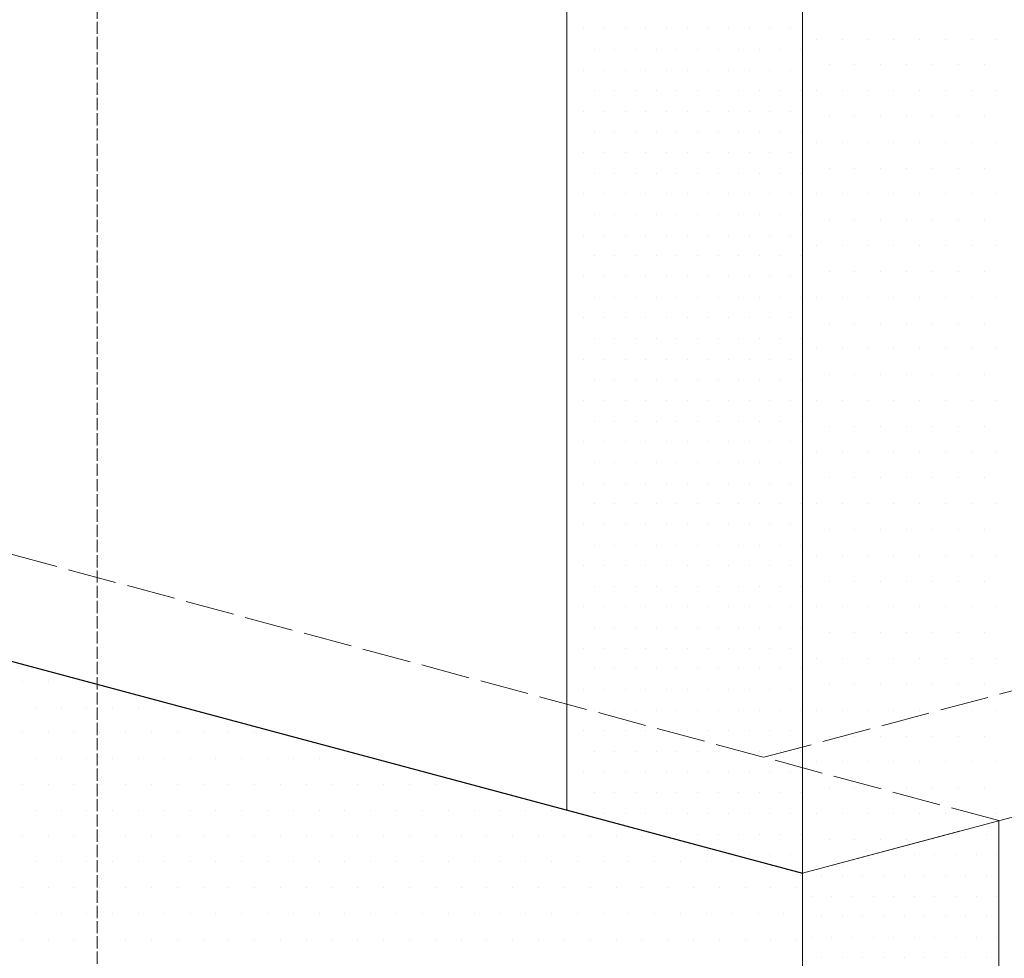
# Model space of a CAD drawing. Header units: millimetres. Extents: x 0 to 152651, y 46550 to 81081.
# Tile 50 of 109: x 139988 to 140230, y 51487 to 51718. Entities that reach past the tile are written whole.
import ezdxf

# ---------------------------------------------------------------- set-up
doc = ezdxf.new("R2010")
doc.units = ezdxf.units.MM
doc.linetypes.add('ACAD_ISO02W100', pattern=[15, 12, -3])
doc.layers.add('linia', color=100, linetype='Continuous', lineweight=25)
doc.layers.add('przerywa', color=100, linetype='ACAD_ISO02W100', lineweight=5)

msp = doc.modelspace()

# ---------------------------------------------------------------- linework, layer by layer
at = {"layer": 'linia', "color": 18, "lineweight": 20, "true_color": 0x000000}
for p, q in [((140122.287, 51773.401), (140122.287, 51523.401)), ((140180.242, 51757.872), (140180.242, 51507.872)), ((140126.494, 51715.629), (140126.494, 51715.629)), ((140131.574, 51715.629), (140131.574, 51715.629)), ((140136.654, 51715.629), (140136.654, 51715.629)), ((140141.734, 51715.629), (140141.734, 51715.629)), ((140146.814, 51715.629), (140146.814, 51715.629)), ((140151.894, 51715.629), (140151.894, 51715.629)), ((140156.974, 51715.629), (140156.974, 51715.629)), ((140162.054, 51715.629), (140162.054, 51715.629)), ((140167.134, 51715.629), (140167.134, 51715.629)), ((140172.214, 51715.629), (140172.214, 51715.629)), ((140177.294, 51715.629), (140177.294, 51715.629)), ((140183.644, 51713.089), (140183.644, 51713.089)), ((140189.994, 51713.089), (140189.994, 51713.089)), ((140196.344, 51713.089), (140196.344, 51713.089)), ((140202.694, 51713.089), (140202.694, 51713.089)), ((140209.044, 51713.089), (140209.044, 51713.089)), ((140215.394, 51713.089), (140215.394, 51713.089)), ((140221.744, 51713.089), (140221.744, 51713.089)), ((140228.094, 51713.089), (140228.094, 51713.089)), ((140129.034, 51710.549), (140129.034, 51710.549)), ((140134.114, 51710.549), (140134.114, 51710.549)), ((140139.194, 51710.549), (140139.194, 51710.549)), ((140144.274, 51710.549), (140144.274, 51710.549)), ((140149.354, 51710.549), (140149.354, 51710.549)), ((140154.434, 51710.549), (140154.434, 51710.549)), ((140159.514, 51710.549), (140159.514, 51710.549)), ((140164.594, 51710.549), (140164.594, 51710.549)), ((140169.674, 51710.549), (140169.674, 51710.549)), ((140174.754, 51710.549), (140174.754, 51710.549)), ((140179.834, 51710.549), (140179.834, 51710.549)), ((140186.819, 51706.739), (140186.819, 51706.739)), ((140193.169, 51706.739), (140193.169, 51706.739)), ((140199.519, 51706.739), (140199.519, 51706.739)), ((140205.869, 51706.739), (140205.869, 51706.739)), ((140212.219, 51706.739), (140212.219, 51706.739)), ((140218.569, 51706.739), (140218.569, 51706.739)), ((140224.919, 51706.739), (140224.919, 51706.739)), ((140126.494, 51705.469), (140126.494, 51705.469)), ((140131.574, 51705.469), (140131.574, 51705.469)), ((140136.654, 51705.469), (140136.654, 51705.469)), ((140141.734, 51705.469), (140141.734, 51705.469)), ((140146.814, 51705.469), (140146.814, 51705.469)), ((140151.894, 51705.469), (140151.894, 51705.469)), ((140156.974, 51705.469), (140156.974, 51705.469)), ((140162.054, 51705.469), (140162.054, 51705.469)), ((140167.134, 51705.469), (140167.134, 51705.469)), ((140172.214, 51705.469), (140172.214, 51705.469)), ((140177.294, 51705.469), (140177.294, 51705.469)), ((140129.034, 51700.389), (140129.034, 51700.389)), ((140134.114, 51700.389), (140134.114, 51700.389)), ((140139.194, 51700.389), (140139.194, 51700.389)), ((140144.274, 51700.389), (140144.274, 51700.389)), ((140149.354, 51700.389), (140149.354, 51700.389)), ((140154.434, 51700.389), (140154.434, 51700.389)), ((140159.514, 51700.389), (140159.514, 51700.389)), ((140164.594, 51700.389), (140164.594, 51700.389)), ((140169.674, 51700.389), (140169.674, 51700.389)), ((140174.754, 51700.389), (140174.754, 51700.389)), ((140179.834, 51700.389), (140179.834, 51700.389)), ((140183.644, 51700.389), (140183.644, 51700.389)), ((140189.994, 51700.389), (140189.994, 51700.389)), ((140196.344, 51700.389), (140196.344, 51700.389)), ((140202.694, 51700.389), (140202.694, 51700.389)), ((140209.044, 51700.389), (140209.044, 51700.389)), ((140215.394, 51700.389), (140215.394, 51700.389)), ((140221.744, 51700.389), (140221.744, 51700.389)), ((140228.094, 51700.389), (140228.094, 51700.389)), ((140126.494, 51695.309), (140126.494, 51695.309)), ((140131.574, 51695.309), (140131.574, 51695.309)), ((140136.654, 51695.309), (140136.654, 51695.309)), ((140141.734, 51695.309), (140141.734, 51695.309)), ((140146.814, 51695.309), (140146.814, 51695.309)), ((140151.894, 51695.309), (140151.894, 51695.309)), ((140156.974, 51695.309), (140156.974, 51695.309)), ((140162.054, 51695.309), (140162.054, 51695.309)), ((140167.134, 51695.309), (140167.134, 51695.309)), ((140172.214, 51695.309), (140172.214, 51695.309)), ((140177.294, 51695.309), (140177.294, 51695.309)), ((140186.819, 51694.039), (140186.819, 51694.039)), ((140193.169, 51694.039), (140193.169, 51694.039)), ((140199.519, 51694.039), (140199.519, 51694.039)), ((140205.869, 51694.039), (140205.869, 51694.039)), ((140212.219, 51694.039), (140212.219, 51694.039)), ((140218.569, 51694.039), (140218.569, 51694.039)), ((140224.919, 51694.039), (140224.919, 51694.039)), ((140129.034, 51690.229), (140129.034, 51690.229)), ((140134.114, 51690.229), (140134.114, 51690.229)), ((140139.194, 51690.229), (140139.194, 51690.229)), ((140144.274, 51690.229), (140144.274, 51690.229)), ((140149.354, 51690.229), (140149.354, 51690.229)), ((140154.434, 51690.229), (140154.434, 51690.229)), ((140159.514, 51690.229), (140159.514, 51690.229)), ((140164.594, 51690.229), (140164.594, 51690.229)), ((140169.674, 51690.229), (140169.674, 51690.229)), ((140174.754, 51690.229), (140174.754, 51690.229)), ((140179.834, 51690.229), (140179.834, 51690.229)), ((140183.644, 51687.689), (140183.644, 51687.689)), ((140189.994, 51687.689), (140189.994, 51687.689)), ((140196.344, 51687.689), (140196.344, 51687.689)), ((140202.694, 51687.689), (140202.694, 51687.689)), ((140209.044, 51687.689), (140209.044, 51687.689)), ((140215.394, 51687.689), (140215.394, 51687.689)), ((140221.744, 51687.689), (140221.744, 51687.689)), ((140228.094, 51687.689), (140228.094, 51687.689)), ((140126.494, 51685.149), (140126.494, 51685.149)), ((140131.574, 51685.149), (140131.574, 51685.149)), ((140136.654, 51685.149), (140136.654, 51685.149)), ((140141.734, 51685.149), (140141.734, 51685.149)), ((140146.814, 51685.149), (140146.814, 51685.149)), ((140151.894, 51685.149), (140151.894, 51685.149)), ((140156.974, 51685.149), (140156.974, 51685.149)), ((140162.054, 51685.149), (140162.054, 51685.149)), ((140167.134, 51685.149), (140167.134, 51685.149)), ((140172.214, 51685.149), (140172.214, 51685.149)), ((140177.294, 51685.149), (140177.294, 51685.149)), ((140129.034, 51680.069), (140129.034, 51680.069)), ((140134.114, 51680.069), (140134.114, 51680.069)), ((140139.194, 51680.069), (140139.194, 51680.069)), ((140144.274, 51680.069), (140144.274, 51680.069)), ((140149.354, 51680.069), (140149.354, 51680.069)), ((140154.434, 51680.069), (140154.434, 51680.069)), ((140159.514, 51680.069), (140159.514, 51680.069)), ((140164.594, 51680.069), (140164.594, 51680.069)), ((140169.674, 51680.069), (140169.674, 51680.069)), ((140174.754, 51680.069), (140174.754, 51680.069)), ((140179.834, 51680.069), (140179.834, 51680.069)), ((140186.819, 51681.339), (140186.819, 51681.339)), ((140193.169, 51681.339), (140193.169, 51681.339)), ((140199.519, 51681.339), (140199.519, 51681.339)), ((140205.869, 51681.339), (140205.869, 51681.339)), ((140212.219, 51681.339), (140212.219, 51681.339)), ((140218.569, 51681.339), (140218.569, 51681.339)), ((140224.919, 51681.339), (140224.919, 51681.339)), ((140126.494, 51674.989), (140126.494, 51674.989)), ((140131.574, 51674.989), (140131.574, 51674.989)), ((140136.654, 51674.989), (140136.654, 51674.989)), ((140141.734, 51674.989), (140141.734, 51674.989)), ((140146.814, 51674.989), (140146.814, 51674.989)), ((140151.894, 51674.989), (140151.894, 51674.989)), ((140156.974, 51674.989), (140156.974, 51674.989)), ((140162.054, 51674.989), (140162.054, 51674.989)), ((140167.134, 51674.989), (140167.134, 51674.989)), ((140172.214, 51674.989), (140172.214, 51674.989)), ((140177.294, 51674.989), (140177.294, 51674.989)), ((140183.644, 51674.989), (140183.644, 51674.989)), ((140189.994, 51674.989), (140189.994, 51674.989)), ((140196.344, 51674.989), (140196.344, 51674.989)), ((140202.694, 51674.989), (140202.694, 51674.989)), ((140209.044, 51674.989), (140209.044, 51674.989)), ((140215.394, 51674.989), (140215.394, 51674.989)), ((140221.744, 51674.989), (140221.744, 51674.989)), ((140228.094, 51674.989), (140228.094, 51674.989)), ((140129.034, 51669.909), (140129.034, 51669.909)), ((140134.114, 51669.909), (140134.114, 51669.909)), ((140139.194, 51669.909), (140139.194, 51669.909)), ((140144.274, 51669.909), (140144.274, 51669.909)), ((140149.354, 51669.909), (140149.354, 51669.909)), ((140154.434, 51669.909), (140154.434, 51669.909)), ((140159.514, 51669.909), (140159.514, 51669.909)), ((140164.594, 51669.909), (140164.594, 51669.909)), ((140169.674, 51669.909), (140169.674, 51669.909)), ((140174.754, 51669.909), (140174.754, 51669.909)), ((140179.834, 51669.909), (140179.834, 51669.909)), ((140186.819, 51668.639), (140186.819, 51668.639)), ((140193.169, 51668.639), (140193.169, 51668.639)), ((140199.519, 51668.639), (140199.519, 51668.639)), ((140205.869, 51668.639), (140205.869, 51668.639)), ((140212.219, 51668.639), (140212.219, 51668.639)), ((140218.569, 51668.639), (140218.569, 51668.639)), ((140224.919, 51668.639), (140224.919, 51668.639)), ((140126.494, 51664.829), (140126.494, 51664.829)), ((140131.574, 51664.829), (140131.574, 51664.829)), ((140136.654, 51664.829), (140136.654, 51664.829)), ((140141.734, 51664.829), (140141.734, 51664.829)), ((140146.814, 51664.829), (140146.814, 51664.829)), ((140151.894, 51664.829), (140151.894, 51664.829)), ((140156.974, 51664.829), (140156.974, 51664.829)), ((140162.054, 51664.829), (140162.054, 51664.829)), ((140167.134, 51664.829), (140167.134, 51664.829)), ((140172.214, 51664.829), (140172.214, 51664.829)), ((140177.294, 51664.829), (140177.294, 51664.829)), ((140183.644, 51662.289), (140183.644, 51662.289)), ((140189.994, 51662.289), (140189.994, 51662.289)), ((140196.344, 51662.289), (140196.344, 51662.289)), ((140202.694, 51662.289), (140202.694, 51662.289)), ((140209.044, 51662.289), (140209.044, 51662.289)), ((140215.394, 51662.289), (140215.394, 51662.289)), ((140221.744, 51662.289), (140221.744, 51662.289)), ((140228.094, 51662.289), (140228.094, 51662.289)), ((140129.034, 51659.749), (140129.034, 51659.749)), ((140134.114, 51659.749), (140134.114, 51659.749)), ((140139.194, 51659.749), (140139.194, 51659.749)), ((140144.274, 51659.749), (140144.274, 51659.749)), ((140149.354, 51659.749), (140149.354, 51659.749)), ((140154.434, 51659.749), (140154.434, 51659.749)), ((140159.514, 51659.749), (140159.514, 51659.749)), ((140164.594, 51659.749), (140164.594, 51659.749)), ((140169.674, 51659.749), (140169.674, 51659.749)), ((140174.754, 51659.749), (140174.754, 51659.749)), ((140179.834, 51659.749), (140179.834, 51659.749)), ((140186.819, 51655.939), (140186.819, 51655.939)), ((140193.169, 51655.939), (140193.169, 51655.939)), ((140199.519, 51655.939), (140199.519, 51655.939)), ((140205.869, 51655.939), (140205.869, 51655.939)), ((140212.219, 51655.939), (140212.219, 51655.939)), ((140218.569, 51655.939), (140218.569, 51655.939)), ((140224.919, 51655.939), (140224.919, 51655.939)), ((140126.494, 51654.669), (140126.494, 51654.669)), ((140131.574, 51654.669), (140131.574, 51654.669)), ((140136.654, 51654.669), (140136.654, 51654.669)), ((140141.734, 51654.669), (140141.734, 51654.669)), ((140146.814, 51654.669), (140146.814, 51654.669)), ((140151.894, 51654.669), (140151.894, 51654.669)), ((140156.974, 51654.669), (140156.974, 51654.669)), ((140162.054, 51654.669), (140162.054, 51654.669)), ((140167.134, 51654.669), (140167.134, 51654.669)), ((140172.214, 51654.669), (140172.214, 51654.669)), ((140177.294, 51654.669), (140177.294, 51654.669)), ((140129.034, 51649.589), (140129.034, 51649.589)), ((140134.114, 51649.589), (140134.114, 51649.589)), ((140139.194, 51649.589), (140139.194, 51649.589)), ((140144.274, 51649.589), (140144.274, 51649.589)), ((140149.354, 51649.589), (140149.354, 51649.589)), ((140154.434, 51649.589), (140154.434, 51649.589)), ((140159.514, 51649.589), (140159.514, 51649.589)), ((140164.594, 51649.589), (140164.594, 51649.589)), ((140169.674, 51649.589), (140169.674, 51649.589)), ((140174.754, 51649.589), (140174.754, 51649.589)), ((140179.834, 51649.589), (140179.834, 51649.589)), ((140183.644, 51649.589), (140183.644, 51649.589)), ((140189.994, 51649.589), (140189.994, 51649.589)), ((140196.344, 51649.589), (140196.344, 51649.589)), ((140202.694, 51649.589), (140202.694, 51649.589)), ((140209.044, 51649.589), (140209.044, 51649.589)), ((140215.394, 51649.589), (140215.394, 51649.589)), ((140221.744, 51649.589), (140221.744, 51649.589)), ((140228.094, 51649.589), (140228.094, 51649.589)), ((140126.494, 51644.509), (140126.494, 51644.509)), ((140131.574, 51644.509), (140131.574, 51644.509)), ((140136.654, 51644.509), (140136.654, 51644.509)), ((140141.734, 51644.509), (140141.734, 51644.509)), ((140146.814, 51644.509), (140146.814, 51644.509)), ((140151.894, 51644.509), (140151.894, 51644.509)), ((140156.974, 51644.509), (140156.974, 51644.509)), ((140162.054, 51644.509), (140162.054, 51644.509)), ((140167.134, 51644.509), (140167.134, 51644.509)), ((140172.214, 51644.509), (140172.214, 51644.509)), ((140177.294, 51644.509), (140177.294, 51644.509)), ((140186.819, 51643.239), (140186.819, 51643.239)), ((140193.169, 51643.239), (140193.169, 51643.239)), ((140199.519, 51643.239), (140199.519, 51643.239)), ((140205.869, 51643.239), (140205.869, 51643.239)), ((140212.219, 51643.239), (140212.219, 51643.239)), ((140218.569, 51643.239), (140218.569, 51643.239)), ((140224.919, 51643.239), (140224.919, 51643.239)), ((140129.034, 51639.429), (140129.034, 51639.429)), ((140134.114, 51639.429), (140134.114, 51639.429)), ((140139.194, 51639.429), (140139.194, 51639.429)), ((140144.274, 51639.429), (140144.274, 51639.429)), ((140149.354, 51639.429), (140149.354, 51639.429)), ((140154.434, 51639.429), (140154.434, 51639.429)), ((140159.514, 51639.429), (140159.514, 51639.429)), ((140164.594, 51639.429), (140164.594, 51639.429)), ((140169.674, 51639.429), (140169.674, 51639.429)), ((140174.754, 51639.429), (140174.754, 51639.429)), ((140179.834, 51639.429), (140179.834, 51639.429)), ((140663.205, 51637.281), (140180.242, 51507.872)), ((140183.644, 51636.889), (140183.644, 51636.889)), ((140189.994, 51636.889), (140189.994, 51636.889)), ((140196.344, 51636.889), (140196.344, 51636.889)), ((140202.694, 51636.889), (140202.694, 51636.889)), ((140209.044, 51636.889), (140209.044, 51636.889)), ((140215.394, 51636.889), (140215.394, 51636.889)), ((140221.744, 51636.889), (140221.744, 51636.889)), ((140228.094, 51636.889), (140228.094, 51636.889)), ((140126.494, 51634.349), (140126.494, 51634.349)), ((140131.574, 51634.349), (140131.574, 51634.349)), ((140136.654, 51634.349), (140136.654, 51634.349)), ((140141.734, 51634.349), (140141.734, 51634.349)), ((140146.814, 51634.349), (140146.814, 51634.349)), ((140151.894, 51634.349), (140151.894, 51634.349)), ((140156.974, 51634.349), (140156.974, 51634.349)), ((140162.054, 51634.349), (140162.054, 51634.349)), ((140167.134, 51634.349), (140167.134, 51634.349)), ((140172.214, 51634.349), (140172.214, 51634.349)), ((140177.294, 51634.349), (140177.294, 51634.349)), ((140129.034, 51629.269), (140129.034, 51629.269)), ((140134.114, 51629.269), (140134.114, 51629.269)), ((140139.194, 51629.269), (140139.194, 51629.269)), ((140144.274, 51629.269), (140144.274, 51629.269)), ((140149.354, 51629.269), (140149.354, 51629.269)), ((140154.434, 51629.269), (140154.434, 51629.269)), ((140159.514, 51629.269), (140159.514, 51629.269)), ((140164.594, 51629.269), (140164.594, 51629.269)), ((140169.674, 51629.269), (140169.674, 51629.269)), ((140174.754, 51629.269), (140174.754, 51629.269)), ((140179.834, 51629.269), (140179.834, 51629.269)), ((140186.819, 51630.539), (140186.819, 51630.539)), ((140193.169, 51630.539), (140193.169, 51630.539)), ((140199.519, 51630.539), (140199.519, 51630.539)), ((140205.869, 51630.539), (140205.869, 51630.539)), ((140212.219, 51630.539), (140212.219, 51630.539)), ((140218.569, 51630.539), (140218.569, 51630.539)), ((140224.919, 51630.539), (140224.919, 51630.539)), ((140126.494, 51624.189), (140126.494, 51624.189)), ((140131.574, 51624.189), (140131.574, 51624.189)), ((140136.654, 51624.189), (140136.654, 51624.189)), ((140141.734, 51624.189), (140141.734, 51624.189)), ((140146.814, 51624.189), (140146.814, 51624.189)), ((140151.894, 51624.189), (140151.894, 51624.189)), ((140156.974, 51624.189), (140156.974, 51624.189)), ((140162.054, 51624.189), (140162.054, 51624.189)), ((140167.134, 51624.189), (140167.134, 51624.189)), ((140172.214, 51624.189), (140172.214, 51624.189)), ((140177.294, 51624.189), (140177.294, 51624.189)), ((140183.644, 51624.189), (140183.644, 51624.189)), ((140189.994, 51624.189), (140189.994, 51624.189)), ((140196.344, 51624.189), (140196.344, 51624.189)), ((140202.694, 51624.189), (140202.694, 51624.189)), ((140209.044, 51624.189), (140209.044, 51624.189)), ((140215.394, 51624.189), (140215.394, 51624.189)), ((140221.744, 51624.189), (140221.744, 51624.189)), ((140228.094, 51624.189), (140228.094, 51624.189)), ((140129.034, 51619.109), (140129.034, 51619.109)), ((140134.114, 51619.109), (140134.114, 51619.109)), ((140139.194, 51619.109), (140139.194, 51619.109)), ((140144.274, 51619.109), (140144.274, 51619.109)), ((140149.354, 51619.109), (140149.354, 51619.109)), ((140154.434, 51619.109), (140154.434, 51619.109)), ((140159.514, 51619.109), (140159.514, 51619.109)), ((140164.594, 51619.109), (140164.594, 51619.109)), ((140169.674, 51619.109), (140169.674, 51619.109)), ((140174.754, 51619.109), (140174.754, 51619.109)), ((140179.834, 51619.109), (140179.834, 51619.109)), ((140186.819, 51617.839), (140186.819, 51617.839)), ((140193.169, 51617.839), (140193.169, 51617.839)), ((140199.519, 51617.839), (140199.519, 51617.839)), ((140205.869, 51617.839), (140205.869, 51617.839)), ((140212.219, 51617.839), (140212.219, 51617.839)), ((140218.569, 51617.839), (140218.569, 51617.839)), ((140224.919, 51617.839), (140224.919, 51617.839)), ((140126.494, 51614.029), (140126.494, 51614.029)), ((140131.574, 51614.029), (140131.574, 51614.029)), ((140136.654, 51614.029), (140136.654, 51614.029)), ((140141.734, 51614.029), (140141.734, 51614.029)), ((140146.814, 51614.029), (140146.814, 51614.029)), ((140151.894, 51614.029), (140151.894, 51614.029)), ((140156.974, 51614.029), (140156.974, 51614.029)), ((140162.054, 51614.029), (140162.054, 51614.029)), ((140167.134, 51614.029), (140167.134, 51614.029)), ((140172.214, 51614.029), (140172.214, 51614.029)), ((140177.294, 51614.029), (140177.294, 51614.029)), ((140183.644, 51611.489), (140183.644, 51611.489)), ((140189.994, 51611.489), (140189.994, 51611.489)), ((140196.344, 51611.489), (140196.344, 51611.489)), ((140202.694, 51611.489), (140202.694, 51611.489)), ((140209.044, 51611.489), (140209.044, 51611.489)), ((140215.394, 51611.489), (140215.394, 51611.489)), ((140221.744, 51611.489), (140221.744, 51611.489)), ((140228.094, 51611.489), (140228.094, 51611.489)), ((140129.034, 51608.949), (140129.034, 51608.949)), ((140134.114, 51608.949), (140134.114, 51608.949)), ((140139.194, 51608.949), (140139.194, 51608.949)), ((140144.274, 51608.949), (140144.274, 51608.949)), ((140149.354, 51608.949), (140149.354, 51608.949)), ((140154.434, 51608.949), (140154.434, 51608.949)), ((140159.514, 51608.949), (140159.514, 51608.949)), ((140164.594, 51608.949), (140164.594, 51608.949)), ((140169.674, 51608.949), (140169.674, 51608.949)), ((140174.754, 51608.949), (140174.754, 51608.949)), ((140179.834, 51608.949), (140179.834, 51608.949)), ((140186.819, 51605.139), (140186.819, 51605.139)), ((140193.169, 51605.139), (140193.169, 51605.139)), ((140199.519, 51605.139), (140199.519, 51605.139)), ((140205.869, 51605.139), (140205.869, 51605.139)), ((140212.219, 51605.139), (140212.219, 51605.139)), ((140218.569, 51605.139), (140218.569, 51605.139)), ((140224.919, 51605.139), (140224.919, 51605.139)), ((140126.494, 51603.869), (140126.494, 51603.869)), ((140131.574, 51603.869), (140131.574, 51603.869)), ((140136.654, 51603.869), (140136.654, 51603.869)), ((140141.734, 51603.869), (140141.734, 51603.869)), ((140146.814, 51603.869), (140146.814, 51603.869)), ((140151.894, 51603.869), (140151.894, 51603.869)), ((140156.974, 51603.869), (140156.974, 51603.869)), ((140162.054, 51603.869), (140162.054, 51603.869)), ((140167.134, 51603.869), (140167.134, 51603.869)), ((140172.214, 51603.869), (140172.214, 51603.869)), ((140177.294, 51603.869), (140177.294, 51603.869)), ((140129.034, 51598.789), (140129.034, 51598.789)), ((140134.114, 51598.789), (140134.114, 51598.789)), ((140139.194, 51598.789), (140139.194, 51598.789)), ((140144.274, 51598.789), (140144.274, 51598.789)), ((140149.354, 51598.789), (140149.354, 51598.789)), ((140154.434, 51598.789), (140154.434, 51598.789)), ((140159.514, 51598.789), (140159.514, 51598.789)), ((140164.594, 51598.789), (140164.594, 51598.789)), ((140169.674, 51598.789), (140169.674, 51598.789)), ((140174.754, 51598.789), (140174.754, 51598.789)), ((140179.834, 51598.789), (140179.834, 51598.789)), ((140183.644, 51598.789), (140183.644, 51598.789)), ((140189.994, 51598.789), (140189.994, 51598.789)), ((140196.344, 51598.789), (140196.344, 51598.789)), ((140202.694, 51598.789), (140202.694, 51598.789)), ((140209.044, 51598.789), (140209.044, 51598.789)), ((140215.394, 51598.789), (140215.394, 51598.789)), ((140221.744, 51598.789), (140221.744, 51598.789)), ((140228.094, 51598.789), (140228.094, 51598.789)), ((140126.494, 51593.709), (140126.494, 51593.709)), ((140131.574, 51593.709), (140131.574, 51593.709)), ((140136.654, 51593.709), (140136.654, 51593.709)), ((140141.734, 51593.709), (140141.734, 51593.709)), ((140146.814, 51593.709), (140146.814, 51593.709)), ((140151.894, 51593.709), (140151.894, 51593.709)), ((140156.974, 51593.709), (140156.974, 51593.709)), ((140162.054, 51593.709), (140162.054, 51593.709)), ((140167.134, 51593.709), (140167.134, 51593.709)), ((140172.214, 51593.709), (140172.214, 51593.709)), ((140177.294, 51593.709), (140177.294, 51593.709)), ((140186.819, 51592.439), (140186.819, 51592.439)), ((140193.169, 51592.439), (140193.169, 51592.439)), ((140199.519, 51592.439), (140199.519, 51592.439)), ((140205.869, 51592.439), (140205.869, 51592.439)), ((140212.219, 51592.439), (140212.219, 51592.439)), ((140218.569, 51592.439), (140218.569, 51592.439)), ((140224.919, 51592.439), (140224.919, 51592.439)), ((140129.034, 51588.629), (140129.034, 51588.629)), ((140134.114, 51588.629), (140134.114, 51588.629)), ((140139.194, 51588.629), (140139.194, 51588.629)), ((140144.274, 51588.629), (140144.274, 51588.629)), ((140149.354, 51588.629), (140149.354, 51588.629)), ((140154.434, 51588.629), (140154.434, 51588.629)), ((140159.514, 51588.629), (140159.514, 51588.629)), ((140164.594, 51588.629), (140164.594, 51588.629)), ((140169.674, 51588.629), (140169.674, 51588.629)), ((140174.754, 51588.629), (140174.754, 51588.629)), ((140179.834, 51588.629), (140179.834, 51588.629)), ((140183.644, 51586.089), (140183.644, 51586.089)), ((140189.994, 51586.089), (140189.994, 51586.089)), ((140196.344, 51586.089), (140196.344, 51586.089)), ((140202.694, 51586.089), (140202.694, 51586.089)), ((140209.044, 51586.089), (140209.044, 51586.089)), ((140215.394, 51586.089), (140215.394, 51586.089)), ((140221.744, 51586.089), (140221.744, 51586.089)), ((140228.094, 51586.089), (140228.094, 51586.089)), ((140126.494, 51583.549), (140126.494, 51583.549)), ((140131.574, 51583.549), (140131.574, 51583.549)), ((140136.654, 51583.549), (140136.654, 51583.549)), ((140141.734, 51583.549), (140141.734, 51583.549)), ((140146.814, 51583.549), (140146.814, 51583.549)), ((140151.894, 51583.549), (140151.894, 51583.549)), ((140156.974, 51583.549), (140156.974, 51583.549)), ((140162.054, 51583.549), (140162.054, 51583.549)), ((140167.134, 51583.549), (140167.134, 51583.549)), ((140172.214, 51583.549), (140172.214, 51583.549)), ((140177.294, 51583.549), (140177.294, 51583.549)), ((140186.819, 51579.739), (140186.819, 51579.739)), ((140193.169, 51579.739), (140193.169, 51579.739)), ((140199.519, 51579.739), (140199.519, 51579.739)), ((140205.869, 51579.739), (140205.869, 51579.739)), ((140212.219, 51579.739), (140212.219, 51579.739)), ((140218.569, 51579.739), (140218.569, 51579.739)), ((140224.919, 51579.739), (140224.919, 51579.739)), ((140129.034, 51578.469), (140129.034, 51578.469)), ((140134.114, 51578.469), (140134.114, 51578.469)), ((140139.194, 51578.469), (140139.194, 51578.469)), ((140144.274, 51578.469), (140144.274, 51578.469)), ((140149.354, 51578.469), (140149.354, 51578.469)), ((140154.434, 51578.469), (140154.434, 51578.469)), ((140159.514, 51578.469), (140159.514, 51578.469)), ((140164.594, 51578.469), (140164.594, 51578.469)), ((140169.674, 51578.469), (140169.674, 51578.469)), ((140174.754, 51578.469), (140174.754, 51578.469)), ((140179.834, 51578.469), (140179.834, 51578.469)), ((140126.494, 51573.389), (140126.494, 51573.389)), ((140131.574, 51573.389), (140131.574, 51573.389)), ((140136.654, 51573.389), (140136.654, 51573.389)), ((140141.734, 51573.389), (140141.734, 51573.389)), ((140146.814, 51573.389), (140146.814, 51573.389)), ((140151.894, 51573.389), (140151.894, 51573.389)), ((140156.974, 51573.389), (140156.974, 51573.389)), ((140162.054, 51573.389), (140162.054, 51573.389)), ((140167.134, 51573.389), (140167.134, 51573.389)), ((140172.214, 51573.389), (140172.214, 51573.389)), ((140177.294, 51573.389), (140177.294, 51573.389)), ((140183.644, 51573.389), (140183.644, 51573.389)), ((140189.994, 51573.389), (140189.994, 51573.389)), ((140196.344, 51573.389), (140196.344, 51573.389)), ((140202.694, 51573.389), (140202.694, 51573.389)), ((140209.044, 51573.389), (140209.044, 51573.389)), ((140215.394, 51573.389), (140215.394, 51573.389)), ((140221.744, 51573.389), (140221.744, 51573.389)), ((140228.094, 51573.389), (140228.094, 51573.389)), ((140129.034, 51568.309), (140129.034, 51568.309)), ((140134.114, 51568.309), (140134.114, 51568.309)), ((140139.194, 51568.309), (140139.194, 51568.309)), ((140144.274, 51568.309), (140144.274, 51568.309)), ((140149.354, 51568.309), (140149.354, 51568.309)), ((140154.434, 51568.309), (140154.434, 51568.309)), ((140159.514, 51568.309), (140159.514, 51568.309)), ((140164.594, 51568.309), (140164.594, 51568.309)), ((140169.674, 51568.309), (140169.674, 51568.309)), ((140174.754, 51568.309), (140174.754, 51568.309)), ((140179.834, 51568.309), (140179.834, 51568.309)), ((140186.819, 51567.039), (140186.819, 51567.039)), ((140193.169, 51567.039), (140193.169, 51567.039)), ((140199.519, 51567.039), (140199.519, 51567.039)), ((140205.869, 51567.039), (140205.869, 51567.039)), ((140212.219, 51567.039), (140212.219, 51567.039)), ((140218.569, 51567.039), (140218.569, 51567.039)), ((140224.919, 51567.039), (140224.919, 51567.039)), ((140126.494, 51563.229), (140126.494, 51563.229)), ((140131.574, 51563.229), (140131.574, 51563.229)), ((140136.654, 51563.229), (140136.654, 51563.229)), ((140141.734, 51563.229), (140141.734, 51563.229)), ((140146.814, 51563.229), (140146.814, 51563.229)), ((140151.894, 51563.229), (140151.894, 51563.229)), ((140156.974, 51563.229), (140156.974, 51563.229)), ((140162.054, 51563.229), (140162.054, 51563.229)), ((140167.134, 51563.229), (140167.134, 51563.229)), ((140172.214, 51563.229), (140172.214, 51563.229)), ((140177.294, 51563.229), (140177.294, 51563.229)), ((140183.644, 51560.689), (140183.644, 51560.689)), ((140189.994, 51560.689), (140189.994, 51560.689)), ((140196.344, 51560.689), (140196.344, 51560.689)), ((140202.694, 51560.689), (140202.694, 51560.689)), ((140209.044, 51560.689), (140209.044, 51560.689)), ((140215.394, 51560.689), (140215.394, 51560.689)), ((140221.744, 51560.689), (140221.744, 51560.689)), ((140228.094, 51560.689), (140228.094, 51560.689)), ((140129.034, 51558.149), (140129.034, 51558.149)), ((140134.114, 51558.149), (140134.114, 51558.149)), ((140139.194, 51558.149), (140139.194, 51558.149)), ((140144.274, 51558.149), (140144.274, 51558.149)), ((140149.354, 51558.149), (140149.354, 51558.149)), ((140154.434, 51558.149), (140154.434, 51558.149)), ((140159.514, 51558.149), (140159.514, 51558.149)), ((140164.594, 51558.149), (140164.594, 51558.149)), ((140169.674, 51558.149), (140169.674, 51558.149)), ((140174.754, 51558.149), (140174.754, 51558.149)), ((140179.834, 51558.149), (140179.834, 51558.149)), ((139988.343, 51555.123), (139988.343, 51555.123)), ((139994.693, 51555.123), (139994.693, 51555.123)), ((140126.494, 51553.069), (140126.494, 51553.069)), ((140131.574, 51553.069), (140131.574, 51553.069)), ((140136.654, 51553.069), (140136.654, 51553.069)), ((140141.734, 51553.069), (140141.734, 51553.069)), ((140146.814, 51553.069), (140146.814, 51553.069)), ((140151.894, 51553.069), (140151.894, 51553.069)), ((140156.974, 51553.069), (140156.974, 51553.069)), ((140162.054, 51553.069), (140162.054, 51553.069)), ((140167.134, 51553.069), (140167.134, 51553.069)), ((140172.214, 51553.069), (140172.214, 51553.069)), ((140177.294, 51553.069), (140177.294, 51553.069)), ((140186.819, 51554.339), (140186.819, 51554.339)), ((140193.169, 51554.339), (140193.169, 51554.339)), ((140199.519, 51554.339), (140199.519, 51554.339)), ((140205.869, 51554.339), (140205.869, 51554.339)), ((140212.219, 51554.339), (140212.219, 51554.339)), ((140218.569, 51554.339), (140218.569, 51554.339)), ((140224.919, 51554.339), (140224.919, 51554.339)), ((139991.518, 51548.773), (139991.518, 51548.773)), ((139997.868, 51548.773), (139997.868, 51548.773)), ((140004.218, 51548.773), (140004.218, 51548.773)), ((140010.568, 51548.773), (140010.568, 51548.773)), ((140016.918, 51548.773), (140016.918, 51548.773)), ((140023.268, 51548.773), (140023.268, 51548.773)), ((140129.034, 51547.989), (140129.034, 51547.989)), ((140134.114, 51547.989), (140134.114, 51547.989)), ((140139.194, 51547.989), (140139.194, 51547.989)), ((140144.274, 51547.989), (140144.274, 51547.989)), ((140149.354, 51547.989), (140149.354, 51547.989)), ((140154.434, 51547.989), (140154.434, 51547.989)), ((140159.514, 51547.989), (140159.514, 51547.989)), ((140164.594, 51547.989), (140164.594, 51547.989)), ((140169.674, 51547.989), (140169.674, 51547.989)), ((140174.754, 51547.989), (140174.754, 51547.989)), ((140179.834, 51547.989), (140179.834, 51547.989)), ((140183.644, 51547.989), (140183.644, 51547.989)), ((140189.994, 51547.989), (140189.994, 51547.989)), ((140196.344, 51547.989), (140196.344, 51547.989)), ((140202.694, 51547.989), (140202.694, 51547.989)), ((140209.044, 51547.989), (140209.044, 51547.989)), ((140215.394, 51547.989), (140215.394, 51547.989)), ((140221.744, 51547.989), (140221.744, 51547.989)), ((140228.094, 51547.989), (140228.094, 51547.989)), ((139988.343, 51542.423), (139988.343, 51542.423)), ((139994.693, 51542.423), (139994.693, 51542.423)), ((140001.043, 51542.423), (140001.043, 51542.423)), ((140007.393, 51542.423), (140007.393, 51542.423)), ((140013.743, 51542.423), (140013.743, 51542.423)), ((140020.093, 51542.423), (140020.093, 51542.423)), ((140026.443, 51542.423), (140026.443, 51542.423)), ((140032.793, 51542.423), (140032.793, 51542.423)), ((140039.143, 51542.423), (140039.143, 51542.423)), ((140045.493, 51542.423), (140045.493, 51542.423)), ((140126.494, 51542.909), (140126.494, 51542.909)), ((140131.574, 51542.909), (140131.574, 51542.909)), ((140136.654, 51542.909), (140136.654, 51542.909)), ((140141.734, 51542.909), (140141.734, 51542.909)), ((140146.814, 51542.909), (140146.814, 51542.909)), ((140151.894, 51542.909), (140151.894, 51542.909)), ((140156.974, 51542.909), (140156.974, 51542.909)), ((140162.054, 51542.909), (140162.054, 51542.909)), ((140167.134, 51542.909), (140167.134, 51542.909)), ((140172.214, 51542.909), (140172.214, 51542.909)), ((140177.294, 51542.909), (140177.294, 51542.909)), ((140186.819, 51541.639), (140186.819, 51541.639)), ((140193.169, 51541.639), (140193.169, 51541.639)), ((140199.519, 51541.639), (140199.519, 51541.639)), ((140205.869, 51541.639), (140205.869, 51541.639)), ((140212.219, 51541.639), (140212.219, 51541.639)), ((140218.569, 51541.639), (140218.569, 51541.639)), ((140224.919, 51541.639), (140224.919, 51541.639)), ((140129.034, 51537.829), (140129.034, 51537.829)), ((140134.114, 51537.829), (140134.114, 51537.829)), ((140139.194, 51537.829), (140139.194, 51537.829)), ((140144.274, 51537.829), (140144.274, 51537.829)), ((140149.354, 51537.829), (140149.354, 51537.829)), ((140154.434, 51537.829), (140154.434, 51537.829)), ((140159.514, 51537.829), (140159.514, 51537.829)), ((140164.594, 51537.829), (140164.594, 51537.829)), ((140169.674, 51537.829), (140169.674, 51537.829)), ((140174.754, 51537.829), (140174.754, 51537.829)), ((140179.834, 51537.829), (140179.834, 51537.829)), ((139991.518, 51536.073), (139991.518, 51536.073)), ((139997.868, 51536.073), (139997.868, 51536.073)), ((140004.218, 51536.073), (140004.218, 51536.073)), ((140010.568, 51536.073), (140010.568, 51536.073)), ((140016.918, 51536.073), (140016.918, 51536.073)), ((140023.268, 51536.073), (140023.268, 51536.073)), ((140029.618, 51536.073), (140029.618, 51536.073)), ((140035.968, 51536.073), (140035.968, 51536.073)), ((140042.318, 51536.073), (140042.318, 51536.073)), ((140048.668, 51536.073), (140048.668, 51536.073)), ((140055.018, 51536.073), (140055.018, 51536.073)), ((140061.368, 51536.073), (140061.368, 51536.073)), ((140067.718, 51536.073), (140067.718, 51536.073)), ((140183.644, 51535.289), (140183.644, 51535.289)), ((140189.994, 51535.289), (140189.994, 51535.289)), ((140196.344, 51535.289), (140196.344, 51535.289)), ((140202.694, 51535.289), (140202.694, 51535.289)), ((140209.044, 51535.289), (140209.044, 51535.289)), ((140215.394, 51535.289), (140215.394, 51535.289)), ((140221.744, 51535.289), (140221.744, 51535.289)), ((140228.094, 51535.289), (140228.094, 51535.289)), ((140126.494, 51532.749), (140126.494, 51532.749)), ((140131.574, 51532.749), (140131.574, 51532.749)), ((140136.654, 51532.749), (140136.654, 51532.749)), ((140141.734, 51532.749), (140141.734, 51532.749)), ((140146.814, 51532.749), (140146.814, 51532.749)), ((140151.894, 51532.749), (140151.894, 51532.749)), ((140156.974, 51532.749), (140156.974, 51532.749)), ((140162.054, 51532.749), (140162.054, 51532.749)), ((140167.134, 51532.749), (140167.134, 51532.749)), ((140172.214, 51532.749), (140172.214, 51532.749)), ((140177.294, 51532.749), (140177.294, 51532.749)), ((139988.343, 51529.723), (139988.343, 51529.723)), ((139994.693, 51529.723), (139994.693, 51529.723)), ((140001.043, 51529.723), (140001.043, 51529.723)), ((140007.393, 51529.723), (140007.393, 51529.723)), ((140013.743, 51529.723), (140013.743, 51529.723)), ((140020.093, 51529.723), (140020.093, 51529.723)), ((140026.443, 51529.723), (140026.443, 51529.723)), ((140032.793, 51529.723), (140032.793, 51529.723)), ((140039.143, 51529.723), (140039.143, 51529.723)), ((140045.493, 51529.723), (140045.493, 51529.723)), ((140051.843, 51529.723), (140051.843, 51529.723)), ((140058.193, 51529.723), (140058.193, 51529.723)), ((140064.543, 51529.723), (140064.543, 51529.723)), ((140070.893, 51529.723), (140070.893, 51529.723)), ((140077.243, 51529.723), (140077.243, 51529.723)), ((140083.593, 51529.723), (140083.593, 51529.723)), ((140089.943, 51529.723), (140089.943, 51529.723)), ((140186.819, 51528.939), (140186.819, 51528.939)), ((140193.169, 51528.939), (140193.169, 51528.939)), ((140199.519, 51528.939), (140199.519, 51528.939)), ((140205.869, 51528.939), (140205.869, 51528.939)), ((140212.219, 51528.939), (140212.219, 51528.939)), ((140218.569, 51528.939), (140218.569, 51528.939)), ((140224.919, 51528.939), (140224.919, 51528.939)), ((140129.034, 51527.669), (140129.034, 51527.669)), ((140134.114, 51527.669), (140134.114, 51527.669)), ((140139.194, 51527.669), (140139.194, 51527.669)), ((140144.274, 51527.669), (140144.274, 51527.669)), ((140149.354, 51527.669), (140149.354, 51527.669)), ((140154.434, 51527.669), (140154.434, 51527.669)), ((140159.514, 51527.669), (140159.514, 51527.669)), ((140164.594, 51527.669), (140164.594, 51527.669)), ((140169.674, 51527.669), (140169.674, 51527.669)), ((140174.754, 51527.669), (140174.754, 51527.669)), ((140179.834, 51527.669), (140179.834, 51527.669)), ((139991.518, 51523.373), (139991.518, 51523.373)), ((139997.868, 51523.373), (139997.868, 51523.373)), ((140004.218, 51523.373), (140004.218, 51523.373)), ((140010.568, 51523.373), (140010.568, 51523.373)), ((140016.918, 51523.373), (140016.918, 51523.373)), ((140023.268, 51523.373), (140023.268, 51523.373)), ((140029.618, 51523.373), (140029.618, 51523.373)), ((140035.968, 51523.373), (140035.968, 51523.373)), ((140042.318, 51523.373), (140042.318, 51523.373)), ((140048.668, 51523.373), (140048.668, 51523.373)), ((140055.018, 51523.373), (140055.018, 51523.373)), ((140061.368, 51523.373), (140061.368, 51523.373)), ((140067.718, 51523.373), (140067.718, 51523.373)), ((140074.068, 51523.373), (140074.068, 51523.373)), ((140080.418, 51523.373), (140080.418, 51523.373)), ((140086.768, 51523.373), (140086.768, 51523.373)), ((140093.118, 51523.373), (140093.118, 51523.373)), ((140099.468, 51523.373), (140099.468, 51523.373)), ((140105.818, 51523.373), (140105.818, 51523.373)), ((140112.168, 51523.373), (140112.168, 51523.373)), ((140118.518, 51523.373), (140118.518, 51523.373)), ((140126.494, 51522.589), (140126.494, 51522.589)), ((140131.574, 51522.589), (140131.574, 51522.589)), ((140136.654, 51522.589), (140136.654, 51522.589)), ((140141.734, 51522.589), (140141.734, 51522.589)), ((140146.814, 51522.589), (140146.814, 51522.589)), ((140151.894, 51522.589), (140151.894, 51522.589)), ((140156.974, 51522.589), (140156.974, 51522.589)), ((140162.054, 51522.589), (140162.054, 51522.589)), ((140167.134, 51522.589), (140167.134, 51522.589)), ((140172.214, 51522.589), (140172.214, 51522.589)), ((140177.294, 51522.589), (140177.294, 51522.589)), ((140183.644, 51522.589), (140183.644, 51522.589)), ((140189.994, 51522.589), (140189.994, 51522.589)), ((140196.344, 51522.589), (140196.344, 51522.589)), ((140202.694, 51522.589), (140202.694, 51522.589)), ((140209.044, 51522.589), (140209.044, 51522.589)), ((140215.394, 51522.589), (140215.394, 51522.589)), ((140221.744, 51522.589), (140221.744, 51522.589)), ((140228.094, 51522.589), (140228.094, 51522.589)), ((140228.539, 51520.813), (140228.539, 51270.813)), ((139988.343, 51517.023), (139988.343, 51517.023)), ((139994.693, 51517.023), (139994.693, 51517.023)), ((140001.043, 51517.023), (140001.043, 51517.023)), ((140007.393, 51517.023), (140007.393, 51517.023)), ((140013.743, 51517.023), (140013.743, 51517.023)), ((140020.093, 51517.023), (140020.093, 51517.023)), ((140026.443, 51517.023), (140026.443, 51517.023)), ((140032.793, 51517.023), (140032.793, 51517.023)), ((140039.143, 51517.023), (140039.143, 51517.023)), ((140045.493, 51517.023), (140045.493, 51517.023)), ((140051.843, 51517.023), (140051.843, 51517.023)), ((140058.193, 51517.023), (140058.193, 51517.023)), ((140064.543, 51517.023), (140064.543, 51517.023)), ((140070.893, 51517.023), (140070.893, 51517.023)), ((140077.243, 51517.023), (140077.243, 51517.023)), ((140083.593, 51517.023), (140083.593, 51517.023)), ((140089.943, 51517.023), (140089.943, 51517.023)), ((140096.293, 51517.023), (140096.293, 51517.023)), ((140102.643, 51517.023), (140102.643, 51517.023)), ((140108.993, 51517.023), (140108.993, 51517.023)), ((140115.343, 51517.023), (140115.343, 51517.023)), ((140121.693, 51517.023), (140121.693, 51517.023)), ((140128.043, 51517.023), (140128.043, 51517.023)), ((140134.393, 51517.023), (140134.393, 51517.023)), ((140140.743, 51517.023), (140140.743, 51517.023)), ((140180.242, 51507.872), (140141.605, 51518.224)), ((140144.274, 51517.509), (140144.274, 51517.509)), ((140149.354, 51517.509), (140149.354, 51517.509)), ((140154.434, 51517.509), (140154.434, 51517.509)), ((140159.514, 51517.509), (140159.514, 51517.509)), ((140164.594, 51517.509), (140164.594, 51517.509)), ((140169.674, 51517.509), (140169.674, 51517.509)), ((140174.754, 51517.509), (140174.754, 51517.509)), ((140179.834, 51517.509), (140179.834, 51517.509)), ((140180.242, 51507.872), (140218.879, 51518.224)), ((140225.554, 51517.509), (140225.554, 51517.509)), ((140186.819, 51516.239), (140186.819, 51516.239)), ((140193.169, 51516.239), (140193.169, 51516.239)), ((140199.519, 51516.239), (140199.519, 51516.239)), ((140205.869, 51516.239), (140205.869, 51516.239)), ((140212.219, 51516.239), (140212.219, 51516.239)), ((140162.054, 51512.429), (140162.054, 51512.429)), ((140167.134, 51512.429), (140167.134, 51512.429)), ((140172.214, 51512.429), (140172.214, 51512.429)), ((140177.294, 51512.429), (140177.294, 51512.429)), ((140207.774, 51512.429), (140207.774, 51512.429)), ((140212.854, 51512.429), (140212.854, 51512.429)), ((140217.934, 51512.429), (140217.934, 51512.429)), ((140223.014, 51512.429), (140223.014, 51512.429)), ((140228.094, 51512.429), (140228.094, 51512.429)), ((139991.518, 51510.673), (139991.518, 51510.673)), ((139997.868, 51510.673), (139997.868, 51510.673)), ((140004.218, 51510.673), (140004.218, 51510.673)), ((140010.568, 51510.673), (140010.568, 51510.673)), ((140016.918, 51510.673), (140016.918, 51510.673)), ((140023.268, 51510.673), (140023.268, 51510.673)), ((140029.618, 51510.673), (140029.618, 51510.673)), ((140035.968, 51510.673), (140035.968, 51510.673)), ((140042.318, 51510.673), (140042.318, 51510.673)), ((140048.668, 51510.673), (140048.668, 51510.673)), ((140055.018, 51510.673), (140055.018, 51510.673)), ((140061.368, 51510.673), (140061.368, 51510.673)), ((140067.718, 51510.673), (140067.718, 51510.673)), ((140074.068, 51510.673), (140074.068, 51510.673)), ((140080.418, 51510.673), (140080.418, 51510.673)), ((140086.768, 51510.673), (140086.768, 51510.673)), ((140093.118, 51510.673), (140093.118, 51510.673)), ((140099.468, 51510.673), (140099.468, 51510.673)), ((140105.818, 51510.673), (140105.818, 51510.673)), ((140112.168, 51510.673), (140112.168, 51510.673)), ((140118.518, 51510.673), (140118.518, 51510.673)), ((140124.868, 51510.673), (140124.868, 51510.673)), ((140131.218, 51510.673), (140131.218, 51510.673)), ((140137.568, 51510.673), (140137.568, 51510.673)), ((140143.918, 51510.673), (140143.918, 51510.673)), ((140150.268, 51510.673), (140150.268, 51510.673)), ((140156.618, 51510.673), (140156.618, 51510.673)), ((140162.968, 51510.673), (140162.968, 51510.673)), ((140183.644, 51509.889), (140183.644, 51509.889)), ((140189.994, 51509.889), (140189.994, 51509.889)), ((140179.834, 51507.349), (140179.834, 51507.349)), ((140180.242, 51507.872), (140180.242, 51257.872)), ((140184.914, 51507.349), (140184.914, 51507.349)), ((140189.994, 51507.349), (140189.994, 51507.349)), ((140195.074, 51507.349), (140195.074, 51507.349)), ((140200.154, 51507.349), (140200.154, 51507.349)), ((140205.234, 51507.349), (140205.234, 51507.349)), ((140210.314, 51507.349), (140210.314, 51507.349)), ((140215.394, 51507.349), (140215.394, 51507.349)), ((140220.474, 51507.349), (140220.474, 51507.349)), ((140225.554, 51507.349), (140225.554, 51507.349)), ((139988.343, 51504.323), (139988.343, 51504.323)), ((139994.693, 51504.323), (139994.693, 51504.323)), ((140001.043, 51504.323), (140001.043, 51504.323)), ((140007.393, 51504.323), (140007.393, 51504.323)), ((140013.743, 51504.323), (140013.743, 51504.323)), ((140020.093, 51504.323), (140020.093, 51504.323)), ((140026.443, 51504.323), (140026.443, 51504.323)), ((140032.793, 51504.323), (140032.793, 51504.323)), ((140039.143, 51504.323), (140039.143, 51504.323)), ((140045.493, 51504.323), (140045.493, 51504.323)), ((140051.843, 51504.323), (140051.843, 51504.323)), ((140058.193, 51504.323), (140058.193, 51504.323)), ((140064.543, 51504.323), (140064.543, 51504.323)), ((140070.893, 51504.323), (140070.893, 51504.323)), ((140077.243, 51504.323), (140077.243, 51504.323)), ((140083.593, 51504.323), (140083.593, 51504.323)), ((140089.943, 51504.323), (140089.943, 51504.323)), ((140096.293, 51504.323), (140096.293, 51504.323)), ((140102.643, 51504.323), (140102.643, 51504.323)), ((140108.993, 51504.323), (140108.993, 51504.323)), ((140115.343, 51504.323), (140115.343, 51504.323)), ((140121.693, 51504.323), (140121.693, 51504.323)), ((140128.043, 51504.323), (140128.043, 51504.323)), ((140134.393, 51504.323), (140134.393, 51504.323)), ((140140.743, 51504.323), (140140.743, 51504.323)), ((140147.093, 51504.323), (140147.093, 51504.323)), ((140153.443, 51504.323), (140153.443, 51504.323)), ((140159.793, 51504.323), (140159.793, 51504.323)), ((140166.143, 51504.323), (140166.143, 51504.323)), ((140172.493, 51504.323), (140172.493, 51504.323)), ((140178.843, 51504.323), (140178.843, 51504.323)), ((140182.374, 51502.269), (140182.374, 51502.269)), ((140187.454, 51502.269), (140187.454, 51502.269)), ((140192.534, 51502.269), (140192.534, 51502.269)), ((140197.614, 51502.269), (140197.614, 51502.269)), ((140202.694, 51502.269), (140202.694, 51502.269)), ((140207.774, 51502.269), (140207.774, 51502.269)), ((140212.854, 51502.269), (140212.854, 51502.269)), ((140217.934, 51502.269), (140217.934, 51502.269)), ((140223.014, 51502.269), (140223.014, 51502.269)), ((140228.094, 51502.269), (140228.094, 51502.269)), ((139991.518, 51497.973), (139991.518, 51497.973)), ((139997.868, 51497.973), (139997.868, 51497.973)), ((140004.218, 51497.973), (140004.218, 51497.973)), ((140010.568, 51497.973), (140010.568, 51497.973)), ((140016.918, 51497.973), (140016.918, 51497.973)), ((140023.268, 51497.973), (140023.268, 51497.973)), ((140029.618, 51497.973), (140029.618, 51497.973)), ((140035.968, 51497.973), (140035.968, 51497.973)), ((140042.318, 51497.973), (140042.318, 51497.973)), ((140048.668, 51497.973), (140048.668, 51497.973)), ((140055.018, 51497.973), (140055.018, 51497.973)), ((140061.368, 51497.973), (140061.368, 51497.973)), ((140067.718, 51497.973), (140067.718, 51497.973)), ((140074.068, 51497.973), (140074.068, 51497.973)), ((140080.418, 51497.973), (140080.418, 51497.973)), ((140086.768, 51497.973), (140086.768, 51497.973)), ((140093.118, 51497.973), (140093.118, 51497.973)), ((140099.468, 51497.973), (140099.468, 51497.973)), ((140105.818, 51497.973), (140105.818, 51497.973)), ((140112.168, 51497.973), (140112.168, 51497.973)), ((140118.518, 51497.973), (140118.518, 51497.973)), ((140124.868, 51497.973), (140124.868, 51497.973)), ((140131.218, 51497.973), (140131.218, 51497.973)), ((140137.568, 51497.973), (140137.568, 51497.973)), ((140143.918, 51497.973), (140143.918, 51497.973)), ((140150.268, 51497.973), (140150.268, 51497.973)), ((140156.618, 51497.973), (140156.618, 51497.973)), ((140162.968, 51497.973), (140162.968, 51497.973)), ((140169.318, 51497.973), (140169.318, 51497.973)), ((140175.668, 51497.973), (140175.668, 51497.973)), ((140184.914, 51497.189), (140184.914, 51497.189)), ((140189.994, 51497.189), (140189.994, 51497.189)), ((140195.074, 51497.189), (140195.074, 51497.189)), ((140200.154, 51497.189), (140200.154, 51497.189)), ((140205.234, 51497.189), (140205.234, 51497.189)), ((140210.314, 51497.189), (140210.314, 51497.189)), ((140215.394, 51497.189), (140215.394, 51497.189)), ((140220.474, 51497.189), (140220.474, 51497.189)), ((140225.554, 51497.189), (140225.554, 51497.189)), ((139988.343, 51491.623), (139988.343, 51491.623)), ((139994.693, 51491.623), (139994.693, 51491.623)), ((140001.043, 51491.623), (140001.043, 51491.623)), ((140007.393, 51491.623), (140007.393, 51491.623)), ((140013.743, 51491.623), (140013.743, 51491.623)), ((140020.093, 51491.623), (140020.093, 51491.623)), ((140026.443, 51491.623), (140026.443, 51491.623)), ((140032.793, 51491.623), (140032.793, 51491.623)), ((140039.143, 51491.623), (140039.143, 51491.623)), ((140045.493, 51491.623), (140045.493, 51491.623)), ((140051.843, 51491.623), (140051.843, 51491.623)), ((140058.193, 51491.623), (140058.193, 51491.623)), ((140064.543, 51491.623), (140064.543, 51491.623)), ((140070.893, 51491.623), (140070.893, 51491.623)), ((140077.243, 51491.623), (140077.243, 51491.623)), ((140083.593, 51491.623), (140083.593, 51491.623)), ((140089.943, 51491.623), (140089.943, 51491.623)), ((140096.293, 51491.623), (140096.293, 51491.623)), ((140102.643, 51491.623), (140102.643, 51491.623)), ((140108.993, 51491.623), (140108.993, 51491.623)), ((140115.343, 51491.623), (140115.343, 51491.623)), ((140121.693, 51491.623), (140121.693, 51491.623)), ((140128.043, 51491.623), (140128.043, 51491.623)), ((140134.393, 51491.623), (140134.393, 51491.623)), ((140140.743, 51491.623), (140140.743, 51491.623)), ((140147.093, 51491.623), (140147.093, 51491.623)), ((140153.443, 51491.623), (140153.443, 51491.623)), ((140159.793, 51491.623), (140159.793, 51491.623)), ((140166.143, 51491.623), (140166.143, 51491.623)), ((140172.493, 51491.623), (140172.493, 51491.623)), ((140178.843, 51491.623), (140178.843, 51491.623)), ((140182.374, 51492.109), (140182.374, 51492.109)), ((140187.454, 51492.109), (140187.454, 51492.109)), ((140192.534, 51492.109), (140192.534, 51492.109)), ((140197.614, 51492.109), (140197.614, 51492.109)), ((140202.694, 51492.109), (140202.694, 51492.109)), ((140207.774, 51492.109), (140207.774, 51492.109)), ((140212.854, 51492.109), (140212.854, 51492.109)), ((140217.934, 51492.109), (140217.934, 51492.109)), ((140223.014, 51492.109), (140223.014, 51492.109)), ((140228.094, 51492.109), (140228.094, 51492.109)), ((140184.914, 51487.029), (140184.914, 51487.029)), ((140189.994, 51487.029), (140189.994, 51487.029)), ((140195.074, 51487.029), (140195.074, 51487.029)), ((140200.154, 51487.029), (140200.154, 51487.029)), ((140205.234, 51487.029), (140205.234, 51487.029)), ((140210.314, 51487.029), (140210.314, 51487.029)), ((140215.394, 51487.029), (140215.394, 51487.029)), ((140220.474, 51487.029), (140220.474, 51487.029)), ((140225.554, 51487.029), (140225.554, 51487.029))]:
    msp.add_line(p, q, dxfattribs=at)
at = {"layer": 'linia', "color": 18, "true_color": 0x000000}
msp.add_line((139697.279, 51637.281), (140180.242, 51507.872), dxfattribs=at)
at = {"layer": 'przerywa', "color": 18, "ltscale": 0.25, "true_color": 0x000000}
msp.add_line((140006.725, 51054.365), (140006.725, 51804.365), dxfattribs=at)
at = {"layer": 'przerywa', "color": 18, "linetype": 'ACAD_ISO02W100', "true_color": 0x000000}
msp.add_line((140228.539, 51520.813), (139504.094, 51716.294), dxfattribs=at)
at = {"layer": 'przerywa', "color": 18, "linetype": 'ACAD_ISO02W100', "lineweight": 20, "true_color": 0x000000}
msp.add_line((140170.787, 51536.396), (140605.25, 51652.81), dxfattribs=at)

doc.saveas('drawing.dxf')
